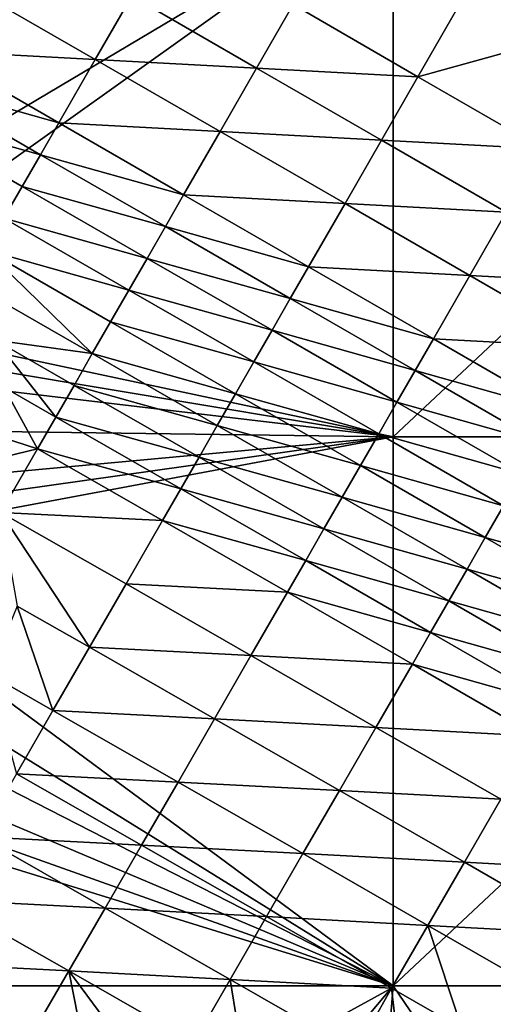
# Model space of a CAD drawing. Header units: inches. Extents: x -23.7 to 23.7, y -7.1 to 20.5.
# Tile 32 of 71: x 3.1 to 6, y -3.5 to 2.5. Entities that reach past the tile are written whole.
import ezdxf

# ---------------------------------------------------------------- set-up
doc = ezdxf.new("R2010")
doc.units = ezdxf.units.IN
doc.layers.get('0').update_dxf_attribs({"true_color": 0xc2ced6})

msp = doc.modelspace()

# ---------------------------------------------------------------- linework, layer by layer
for points in [[(1.573, 1.0511), (1.7915, 3.3084), (5.3744, 3.3084), (1.573, 1.0511)], [(1.7478, 0.724), (1.573, 1.0511), (5.3744, 3.3084), (1.7478, 0.724)], [(5.3744, 3.3084), (5.3744, -0.0456), (1.7478, 0.724), (5.3744, 3.3084)], [(5.3744, -0.0456), (5.3744, 3.3084), (8.9574, 3.3084), (5.3744, -0.0456)], [(8.9574, 3.3084), (8.9574, -0.0456), (5.3744, -0.0456), (8.9574, 3.3084)], [(4.7618, 2.5943), (5.5256, 2.154), (5.9715, 2.9282), (4.7618, 2.5943)], [(6.7349, 2.4877), (5.9715, 2.9282), (5.5256, 2.154), (6.7349, 2.4877)], [(3.5512, 2.2595), (2.7869, 2.6997), (2.5633, 2.3118), (3.5512, 2.2595)], [(2.7869, 2.6997), (3.5512, 2.2595), (3.7746, 2.6471), (2.7869, 2.6997)], [(4.5386, 2.207), (3.7746, 2.6471), (3.5512, 2.2595), (4.5386, 2.207)], [(3.7746, 2.6471), (4.5386, 2.207), (4.7618, 2.5943), (3.7746, 2.6471)], [(5.5256, 2.154), (4.7618, 2.5943), (4.5386, 2.207), (5.5256, 2.154)], [(5.5256, 2.154), (6.2891, 1.7137), (6.7349, 2.4877), (5.5256, 2.154)], [(3.3277, 1.8716), (2.5633, 2.3118), (2.4514, 2.1177), (3.3277, 1.8716)], [(2.5633, 2.3118), (3.3277, 1.8716), (3.5512, 2.2595), (2.5633, 2.3118)], [(4.3154, 1.8195), (3.5512, 2.2595), (3.3277, 1.8716), (4.3154, 1.8195)], [(3.5512, 2.2595), (4.3154, 1.8195), (4.5386, 2.207), (3.5512, 2.2595)], [(5.3025, 1.7668), (4.5386, 2.207), (4.3154, 1.8195), (5.3025, 1.7668)], [(4.5386, 2.207), (5.3025, 1.7668), (5.5256, 2.154), (4.5386, 2.207)], [(3.2159, 1.6776), (2.4514, 2.1177), (2.3395, 1.9236), (3.2159, 1.6776)], [(2.4514, 2.1177), (3.2159, 1.6776), (3.3277, 1.8716), (2.4514, 2.1177)], [(6.2891, 1.7137), (5.5256, 2.154), (5.3025, 1.7668), (6.2891, 1.7137)], [(2.3395, 1.9236), (3.1041, 1.4836), (3.2159, 1.6776), (2.3395, 1.9236)], [(2.9923, 1.2895), (3.1041, 1.4836), (2.3395, 1.9236), (2.9923, 1.2895)], [(4.0921, 1.4319), (3.3277, 1.8716), (3.2159, 1.6776), (4.0921, 1.4319)], [(3.3277, 1.8716), (4.0921, 1.4319), (4.3154, 1.8195), (3.3277, 1.8716)], [(5.0794, 1.3795), (4.3154, 1.8195), (4.0921, 1.4319), (5.0794, 1.3795)], [(4.3154, 1.8195), (5.0794, 1.3795), (5.3025, 1.7668), (4.3154, 1.8195)], [(6.0662, 1.3266), (5.3025, 1.7668), (5.0794, 1.3795), (6.0662, 1.3266)], [(5.3025, 1.7668), (6.0662, 1.3266), (6.2891, 1.7137), (5.3025, 1.7668)], [(3.9804, 1.238), (3.2159, 1.6776), (3.1041, 1.4836), (3.9804, 1.238)], [(3.2159, 1.6776), (3.9804, 1.238), (4.0921, 1.4319), (3.2159, 1.6776)], [(3.8687, 1.0441), (3.1041, 1.4836), (2.9923, 1.2895), (3.8687, 1.0441)], [(3.1041, 1.4836), (3.8687, 1.0441), (3.9804, 1.238), (3.1041, 1.4836)], [(4.8562, 0.9921), (4.0921, 1.4319), (3.9804, 1.238), (4.8562, 0.9921)], [(4.0921, 1.4319), (4.8562, 0.9921), (5.0794, 1.3795), (4.0921, 1.4319)], [(5.8431, 0.9394), (5.0794, 1.3795), (4.8562, 0.9921), (5.8431, 0.9394)], [(5.0794, 1.3795), (5.8431, 0.9394), (6.0662, 1.3266), (5.0794, 1.3795)], [(6.8296, 0.8862), (6.0662, 1.3266), (5.8431, 0.9394), (6.8296, 0.8862)], [(3.757, 0.8502), (2.9923, 1.2895), (2.8804, 1.0953), (3.757, 0.8502)], [(2.9923, 1.2895), (3.757, 0.8502), (3.8687, 1.0441), (2.9923, 1.2895)], [(4.7446, 0.7984), (3.9804, 1.238), (3.8687, 1.0441), (4.7446, 0.7984)], [(3.9804, 1.238), (4.7446, 0.7984), (4.8562, 0.9921), (3.9804, 1.238)], [(3.5335, 0.4622), (2.8804, 1.0953), (2.7685, 0.901), (3.5335, 0.4622)], [(2.8804, 1.0953), (3.6452, 0.6562), (3.757, 0.8502), (2.8804, 1.0953)], [(2.8804, 1.0953), (3.5335, 0.4622), (3.6452, 0.6562), (2.8804, 1.0953)], [(4.633, 0.6047), (3.8687, 1.0441), (3.757, 0.8502), (4.633, 0.6047)], [(3.8687, 1.0441), (4.633, 0.6047), (4.7446, 0.7984), (3.8687, 1.0441)], [(5.6201, 0.5523), (4.8562, 0.9921), (4.7446, 0.7984), (5.6201, 0.5523)], [(4.8562, 0.9921), (5.6201, 0.5523), (5.8431, 0.9394), (4.8562, 0.9921)], [(6.6067, 0.4992), (5.8431, 0.9394), (5.6201, 0.5523), (6.6067, 0.4992)], [(5.8431, 0.9394), (6.6067, 0.4992), (6.8296, 0.8862), (5.8431, 0.9394)], [(2.9398, 0.5444), (3.5335, 0.4622), (2.7685, 0.901), (2.9398, 0.5444)], [(4.5214, 0.411), (3.757, 0.8502), (3.6452, 0.6562), (4.5214, 0.411)], [(3.757, 0.8502), (4.5214, 0.411), (4.633, 0.6047), (3.757, 0.8502)], [(5.5085, 0.3587), (4.7446, 0.7984), (4.633, 0.6047), (5.5085, 0.3587)], [(4.7446, 0.7984), (5.5085, 0.3587), (5.6201, 0.5523), (4.7446, 0.7984)], [(1.8104, 0.5492), (1.7478, 0.724), (5.3744, -0.0456), (1.8104, 0.5492)], [(4.4097, 0.2172), (3.6452, 0.6562), (3.5335, 0.4622), (4.4097, 0.2172)], [(3.6452, 0.6562), (4.4097, 0.2172), (4.5214, 0.411), (3.6452, 0.6562)], [(5.397, 0.1651), (4.633, 0.6047), (4.5214, 0.411), (5.397, 0.1651)], [(4.633, 0.6047), (5.397, 0.1651), (5.5085, 0.3587), (4.633, 0.6047)], [(1.8104, 0.5492), (5.3744, -0.0456), (1.8555, 0.3691), (1.8104, 0.5492)], [(3.5335, 0.4622), (2.9398, 0.5444), (3.4217, 0.2682), (3.5335, 0.4622)], [(2.9398, 0.5444), (2.9918, 0.2563), (3.3099, 0.0742), (2.9398, 0.5444)], [(3.3099, 0.0742), (3.4217, 0.2682), (2.9398, 0.5444), (3.3099, 0.0742)], [(6.3837, 0.1122), (5.6201, 0.5523), (5.5085, 0.3587), (6.3837, 0.1122)], [(5.6201, 0.5523), (6.3837, 0.1122), (6.6067, 0.4992), (5.6201, 0.5523)], [(4.2981, 0.0235), (3.5335, 0.4622), (3.4217, 0.2682), (4.2981, 0.0235)], [(3.5335, 0.4622), (4.2981, 0.0235), (4.4097, 0.2172), (3.5335, 0.4622)], [(1.8918, 0), (1.8555, 0.3691), (5.3744, -0.0456), (1.8918, 0)], [(5.2854, -0.0285), (4.5214, 0.411), (4.4097, 0.2172), (5.2854, -0.0285)], [(4.5214, 0.411), (5.2854, -0.0285), (5.397, 0.1651), (4.5214, 0.411)], [(6.2722, -0.0813), (5.5085, 0.3587), (5.397, 0.1651), (6.2722, -0.0813)], [(5.5085, 0.3587), (6.2722, -0.0813), (6.3837, 0.1122), (5.5085, 0.3587)], [(3.1981, -0.1198), (2.9918, 0.2563), (2.825, 0), (3.1981, -0.1198)], [(3.1981, -0.1198), (3.3099, 0.0742), (2.9918, 0.2563), (3.1981, -0.1198)], [(4.1864, -0.1702), (3.4217, 0.2682), (3.3099, 0.0742), (4.1864, -0.1702)], [(3.4217, 0.2682), (4.1864, -0.1702), (4.2981, 0.0235), (3.4217, 0.2682)], [(5.1738, -0.2221), (4.4097, 0.2172), (4.2981, 0.0235), (5.1738, -0.2221)], [(4.4097, 0.2172), (5.1738, -0.2221), (5.2854, -0.0285), (4.4097, 0.2172)], [(6.1607, -0.2747), (5.397, 0.1651), (5.2854, -0.0285), (6.1607, -0.2747)], [(5.397, 0.1651), (6.1607, -0.2747), (6.2722, -0.0813), (5.397, 0.1651)], [(4.0747, -0.364), (3.3099, 0.0742), (3.1981, -0.1198), (4.0747, -0.364)], [(3.3099, 0.0742), (4.0747, -0.364), (4.1864, -0.1702), (3.3099, 0.0742)], [(2.8171, -0.2103), (3.1981, -0.1198), (2.825, 0), (2.8171, -0.2103)], [(5.0622, -0.4156), (4.2981, 0.0235), (4.1864, -0.1702), (5.0622, -0.4156)], [(4.2981, 0.0235), (5.0622, -0.4156), (5.1738, -0.2221), (4.2981, 0.0235)], [(5.3744, -0.0456), (1.7478, -0.724), (1.8104, -0.5492), (5.3744, -0.0456)], [(5.3744, -0.0456), (5.3744, -3.3997), (1.7478, -0.724), (5.3744, -0.0456)], [(1.8555, -0.3691), (5.3744, -0.0456), (1.8104, -0.5492), (1.8555, -0.3691)], [(1.8918, 0), (5.3744, -0.0456), (1.8555, -0.3691), (1.8918, 0)], [(6.0491, -0.4682), (5.2854, -0.0285), (5.1738, -0.2221), (6.0491, -0.4682)], [(5.2854, -0.0285), (6.0491, -0.4682), (6.1607, -0.2747), (5.2854, -0.0285)], [(5.3744, -3.3997), (5.3744, -0.0456), (8.9574, -0.0456), (5.3744, -3.3997)], [(8.9574, -0.0456), (8.9574, -3.3997), (5.3744, -3.3997), (8.9574, -0.0456)], [(2.8171, -0.2103), (2.9744, -0.5079), (3.1981, -0.1198), (2.8171, -0.2103)], [(3.963, -0.5577), (3.1981, -0.1198), (2.9744, -0.5079), (3.963, -0.5577)], [(3.1981, -0.1198), (3.963, -0.5577), (4.0747, -0.364), (3.1981, -0.1198)], [(4.9506, -0.6091), (4.1864, -0.1702), (4.0747, -0.364), (4.9506, -0.6091)], [(4.1864, -0.1702), (4.9506, -0.6091), (5.0622, -0.4156), (4.1864, -0.1702)], [(5.9376, -0.6616), (5.1738, -0.2221), (5.0622, -0.4156), (5.9376, -0.6616)], [(5.1738, -0.2221), (5.9376, -0.6616), (6.0491, -0.4682), (5.1738, -0.2221)], [(4.839, -0.8026), (4.0747, -0.364), (3.963, -0.5577), (4.839, -0.8026)], [(4.0747, -0.364), (4.839, -0.8026), (4.9506, -0.6091), (4.0747, -0.364)], [(5.8261, -0.855), (5.0622, -0.4156), (4.9506, -0.6091), (5.8261, -0.855)], [(5.0622, -0.4156), (5.8261, -0.855), (5.9376, -0.6616), (5.0622, -0.4156)], [(6.8128, -0.9081), (6.0491, -0.4682), (5.9376, -0.6616), (6.8128, -0.9081)], [(2.9744, -0.5079), (3.7396, -0.945), (3.963, -0.5577), (2.9744, -0.5079)], [(2.9744, -0.5079), (3.0738, -1.0798), (3.5162, -1.332), (2.9744, -0.5079)], [(3.5162, -1.332), (3.7396, -0.945), (2.9744, -0.5079), (3.5162, -1.332)], [(4.7274, -0.9961), (3.963, -0.5577), (3.7396, -0.945), (4.7274, -0.9961)], [(3.963, -0.5577), (4.7274, -0.9961), (4.839, -0.8026), (3.963, -0.5577)], [(5.7145, -1.0484), (4.9506, -0.6091), (4.839, -0.8026), (5.7145, -1.0484)], [(4.9506, -0.6091), (5.7145, -1.0484), (5.8261, -0.855), (4.9506, -0.6091)], [(6.7013, -1.1014), (5.9376, -0.6616), (5.8261, -0.855), (6.7013, -1.1014)], [(5.9376, -0.6616), (6.7013, -1.1014), (6.8128, -0.9081), (5.9376, -0.6616)], [(5.3744, -3.3997), (1.573, -1.0511), (1.7478, -0.724), (5.3744, -3.3997)], [(5.603, -1.2417), (4.839, -0.8026), (4.7274, -0.9961), (5.603, -1.2417)], [(4.839, -0.8026), (5.603, -1.2417), (5.7145, -1.0484), (4.839, -0.8026)], [(6.5898, -1.2946), (5.8261, -0.855), (5.7145, -1.0484), (6.5898, -1.2946)], [(5.8261, -0.855), (6.5898, -1.2946), (6.7013, -1.1014), (5.8261, -0.855)], [(4.5042, -1.3828), (3.7396, -0.945), (3.5162, -1.332), (4.5042, -1.3828)], [(3.7396, -0.945), (4.5042, -1.3828), (4.7274, -0.9961), (3.7396, -0.945)], [(5.4914, -1.4349), (4.7274, -0.9961), (4.5042, -1.3828), (5.4914, -1.4349)], [(4.7274, -0.9961), (5.4914, -1.4349), (5.603, -1.2417), (4.7274, -0.9961)], [(5.3744, -3.3997), (1.3377, -1.3377), (1.573, -1.0511), (5.3744, -3.3997)], [(3.0738, -1.0798), (2.9022, -1.4965), (3.2929, -1.7187), (3.0738, -1.0798)], [(3.2929, -1.7187), (3.5162, -1.332), (3.0738, -1.0798), (3.2929, -1.7187)], [(6.4783, -1.4878), (5.7145, -1.0484), (5.603, -1.2417), (6.4783, -1.4878)], [(5.7145, -1.0484), (6.4783, -1.4878), (6.5898, -1.2946), (5.7145, -1.0484)], [(6.3668, -1.681), (5.603, -1.2417), (5.4914, -1.4349), (6.3668, -1.681)], [(5.603, -1.2417), (6.3668, -1.681), (6.4783, -1.4878), (5.603, -1.2417)], [(1.3377, -1.3377), (5.3744, -3.3997), (1.0511, -1.573), (1.3377, -1.3377)], [(4.281, -1.7692), (3.5162, -1.332), (3.2929, -1.7187), (4.281, -1.7692)], [(3.5162, -1.332), (4.281, -1.7692), (4.5042, -1.3828), (3.5162, -1.332)], [(5.2684, -1.8212), (4.5042, -1.3828), (4.281, -1.7692), (5.2684, -1.8212)], [(4.5042, -1.3828), (5.2684, -1.8212), (5.4914, -1.4349), (4.5042, -1.3828)], [(6.2554, -1.8741), (5.4914, -1.4349), (5.2684, -1.8212), (6.2554, -1.8741)], [(5.4914, -1.4349), (6.2554, -1.8741), (6.3668, -1.681), (5.4914, -1.4349)], [(3.0696, -2.1049), (3.2929, -1.7187), (2.9022, -1.4965), (3.0696, -2.1049)], [(0.724, -1.7478), (1.0511, -1.573), (5.3744, -3.3997), (0.724, -1.7478)], [(4.0578, -2.1553), (3.2929, -1.7187), (3.0696, -2.1049), (4.0578, -2.1553)], [(3.2929, -1.7187), (4.0578, -2.1553), (4.281, -1.7692), (3.2929, -1.7187)], [(5.3744, -3.3997), (0.3691, -1.8555), (0.724, -1.7478), (5.3744, -3.3997)], [(5.0453, -2.2072), (4.281, -1.7692), (4.0578, -2.1553), (5.0453, -2.2072)], [(4.281, -1.7692), (5.0453, -2.2072), (5.2684, -1.8212), (4.281, -1.7692)], [(-1.7915, -3.3997), (0.3691, -1.8555), (5.3744, -3.3997), (-1.7915, -3.3997)], [(6.0324, -2.2601), (5.2684, -1.8212), (5.0453, -2.2072), (6.0324, -2.2601)], [(5.2684, -1.8212), (6.0324, -2.2601), (6.2554, -1.8741), (5.2684, -1.8212)], [(3.8348, -2.5407), (3.0696, -2.1049), (2.8465, -2.4902), (3.8348, -2.5407)], [(3.0696, -2.1049), (3.8348, -2.5407), (4.0578, -2.1553), (3.0696, -2.1049)], [(4.8223, -2.5928), (4.0578, -2.1553), (3.8348, -2.5407), (4.8223, -2.5928)], [(4.0578, -2.1553), (4.8223, -2.5928), (5.0453, -2.2072), (4.0578, -2.1553)], [(5.8095, -2.6457), (5.0453, -2.2072), (4.8223, -2.5928), (5.8095, -2.6457)], [(5.0453, -2.2072), (5.8095, -2.6457), (6.0324, -2.2601), (5.0453, -2.2072)], [(6.7965, -2.6991), (6.0324, -2.2601), (5.8095, -2.6457), (6.7965, -2.6991)], [(3.6119, -2.9255), (2.8465, -2.4902), (2.6237, -2.8745), (3.6119, -2.9255)], [(2.8465, -2.4902), (3.6119, -2.9255), (3.8348, -2.5407), (2.8465, -2.4902)], [(4.5994, -2.9778), (3.8348, -2.5407), (3.6119, -2.9255), (4.5994, -2.9778)], [(3.8348, -2.5407), (4.5994, -2.9778), (4.8223, -2.5928), (3.8348, -2.5407)], [(5.5867, -3.0309), (4.8223, -2.5928), (4.5994, -2.9778), (5.5867, -3.0309)], [(4.8223, -2.5928), (5.5867, -3.0309), (5.8095, -2.6457), (4.8223, -2.5928)], [(6.5737, -3.0844), (5.8095, -2.6457), (5.5867, -3.0309), (6.5737, -3.0844)], [(5.8095, -2.6457), (6.5737, -3.0844), (6.7965, -2.6991), (5.8095, -2.6457)], [(3.3892, -3.3093), (2.6237, -2.8745), (2.4012, -3.2575), (3.3892, -3.3093)], [(2.6237, -2.8745), (3.3892, -3.3093), (3.6119, -2.9255), (2.6237, -2.8745)], [(4.3767, -3.3621), (3.6119, -2.9255), (3.3892, -3.3093), (4.3767, -3.3621)], [(3.6119, -2.9255), (4.3767, -3.3621), (4.5994, -2.9778), (3.6119, -2.9255)], [(4.3767, -3.3621), (5.364, -3.4155), (4.5994, -2.9778), (4.3767, -3.3621)], [(4.5994, -2.9778), (5.364, -3.4155), (5.5867, -3.0309), (4.5994, -2.9778)], [(5.5867, -3.0309), (5.364, -3.4155), (5.7941, -3.662), (5.5867, -3.0309)], [(5.5867, -3.0309), (6.3511, -3.4693), (6.5737, -3.0844), (5.5867, -3.0309)], [(6.3511, -3.4693), (5.5867, -3.0309), (5.7941, -3.662), (6.3511, -3.4693)], [(2.4012, -3.2575), (3.1668, -3.6922), (3.3892, -3.3093), (2.4012, -3.2575)], [(3.3892, -3.3093), (3.1668, -3.6922), (3.5063, -3.8966), (3.3892, -3.3093)], [(3.3892, -3.3093), (4.1542, -3.7457), (4.3767, -3.3621), (3.3892, -3.3093)], [(4.1542, -3.7457), (3.3892, -3.3093), (3.8249, -3.8945), (4.1542, -3.7457)], [(3.8249, -3.8945), (3.3892, -3.3093), (3.5063, -3.8966), (3.8249, -3.8945)], [(4.3767, -3.3621), (4.1542, -3.7457), (4.4623, -3.891), (4.3767, -3.3621)], [(4.3767, -3.3621), (4.9071, -3.6655), (5.364, -3.4155), (4.3767, -3.3621)], [(4.4623, -3.891), (4.9071, -3.6655), (4.3767, -3.3621), (4.4623, -3.891)], [(-1.7915, -3.3997), (5.3744, -3.3997), (2.5527, -6.7537), (-1.7915, -3.3997)], [(2.5527, -6.7537), (5.3744, -3.3997), (5.1054, -6.7537), (2.5527, -6.7537)], [(5.364, -3.4155), (4.9071, -3.6655), (5.0997, -3.888), (5.364, -3.4155)], [(5.0997, -3.888), (5.4183, -3.8867), (5.364, -3.4155), (5.0997, -3.888)], [(5.3744, -3.3997), (7.6581, -6.7537), (5.1054, -6.7537), (5.3744, -3.3997)], [(5.364, -3.4155), (5.4183, -3.8867), (5.7941, -3.662), (5.364, -3.4155)], [(8.9574, -3.3997), (7.6581, -6.7537), (5.3744, -3.3997), (8.9574, -3.3997)]]:
    msp.add_lwpolyline(points)

doc.saveas('drawing.dxf')
